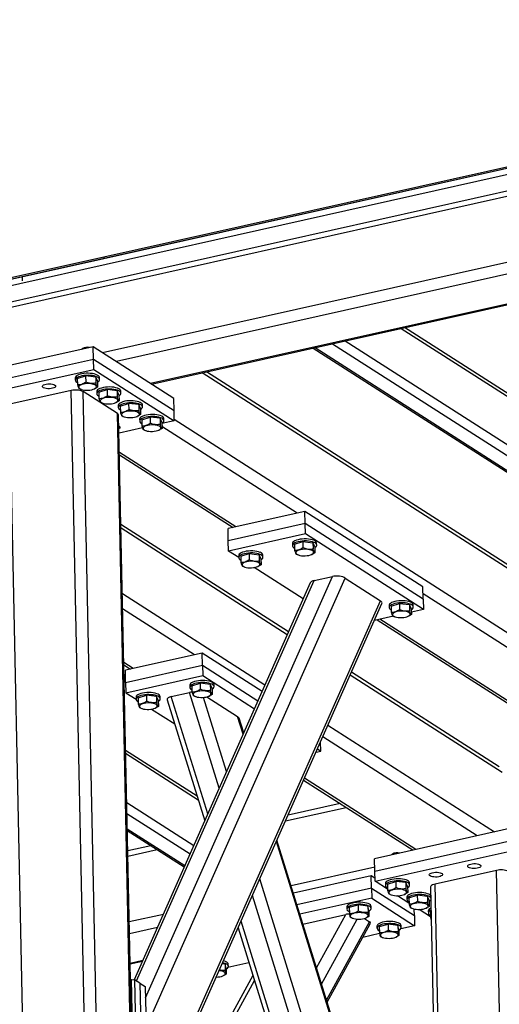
# Model space of a CAD drawing. Header units: millimetres. Extents: x 5 to 415, y 5 to 292.
# Tile 15 of 49: x 201 to 218, y 68 to 104. Entities that reach past the tile are written whole.
import ezdxf

# ---------------------------------------------------------------- set-up
doc = ezdxf.new("R2010")
doc.units = ezdxf.units.MM
doc.layers.add('TRAIT-FORT', color=4, linetype='Continuous', lineweight=25)

msp = doc.modelspace()

# ---------------------------------------------------------------- linework, layer by layer
at = {"layer": 'TRAIT-FORT', "color": 4, "linetype": 'Continuous', "lineweight": 25}
for p, q in [((200.817, 94.299), (242.36, 103.585)), ((203.783, 95.018), (242.359, 103.641)), ((203.784, 94.962), (242.36, 103.585)), ((165.213, 86.116), (242.365, 103.362)), ((241.909, 102.455), (166.851, 85.678)), ((241.831, 102.631), (167.102, 85.927)), ((237.273, 99.028), (203.741, 91.532)), ((165.207, 86.395), (203.783, 95.018)), ((165.208, 86.339), (203.784, 94.962)), ((203.783, 95.018), (203.784, 94.962)), ((203.783, 95.017), (203.783, 95.018)), ((203.783, 95.018), (203.784, 94.962)), ((219.555, 94.634), (204.243, 91.211)), ((165.208, 86.339), (200.817, 94.299)), ((200.817, 94.299), (200.82, 94.15)), ((200.817, 94.299), (200.82, 94.15)), ((200.817, 94.298), (200.817, 94.299)), ((200.82, 94.15), (200.82, 94.15)), ((220.022, 93.659), (205.491, 90.411)), ((205.525, 90.39), (220.056, 93.638)), ((214.603, 92.419), (229.958, 82.588)), ((229.795, 82.796), (214.724, 92.446)), ((203.404, 91.748), (198.167, 90.577)), ((203.01, 91.688), (202.984, 91.666)), ((203.413, 91.302), (203.404, 91.748)), ((206.33, 89.874), (203.404, 91.748)), ((211.397, 91.702), (233.227, 77.725)), ((211.472, 91.719), (233.361, 77.704)), ((212.1, 91.86), (233.332, 78.265)), ((212.564, 91.963), (232.706, 79.067)), ((198.176, 90.131), (203.413, 91.302)), ((203.421, 90.93), (203.413, 91.302)), ((203.413, 91.302), (206.34, 89.428)), ((198.184, 89.759), (203.421, 90.93)), ((203.421, 90.93), (206.347, 89.056)), ((202.75, 90.616), (202.751, 90.542)), ((202.824, 90.595), (203.127, 90.692)), ((202.824, 90.595), (202.828, 90.372)), ((203.127, 90.692), (203.132, 90.469)), ((203.494, 90.648), (203.127, 90.692)), ((203.494, 90.648), (203.499, 90.425)), ((203.559, 90.507), (203.494, 90.648)), ((203.631, 90.56), (203.63, 90.635)), ((227.002, 78.225), (207.362, 90.8)), ((226.896, 78.432), (207.522, 90.836)), ((202.925, 90.219), (202.893, 90.231)), ((202.923, 90.219), (202.963, 90.204)), ((203.434, 90.214), (203.449, 90.221)), ((203.559, 90.507), (203.564, 90.284)), ((202.603, 90.157), (200.368, 89.658)), ((203.212, 60.777), (202.603, 90.157)), ((203.648, 60.74), (203.038, 90.12)), ((204.287, 89.32), (203.038, 90.12)), ((203.53, 90.117), (203.532, 90.042)), ((203.604, 90.095), (203.907, 90.193)), ((203.604, 90.095), (203.609, 89.872)), ((203.907, 90.193), (203.912, 89.97)), ((204.275, 90.149), (203.907, 90.193)), ((204.275, 90.149), (204.279, 89.926)), ((204.339, 90.007), (204.275, 90.149)), ((204.339, 90.007), (204.344, 89.784)), ((204.412, 90.06), (204.41, 90.135)), ((206.34, 89.428), (206.33, 89.874)), ((200.978, 60.278), (200.368, 89.658)), ((203.705, 89.719), (203.673, 89.731)), ((203.703, 89.72), (203.744, 89.705)), ((204.214, 89.715), (204.229, 89.721)), ((204.311, 89.617), (204.312, 89.543)), ((204.385, 89.596), (204.688, 89.693)), ((204.385, 89.596), (204.389, 89.373)), ((204.688, 89.693), (204.692, 89.47)), ((205.055, 89.649), (204.688, 89.693)), ((205.055, 89.649), (205.06, 89.426)), ((205.12, 89.508), (205.055, 89.649)), ((205.12, 89.508), (205.124, 89.285)), ((205.192, 89.561), (205.191, 89.635)), ((204.896, 59.94), (204.287, 89.32)), ((204.937, 59.885), (204.327, 89.264)), ((204.486, 89.219), (204.454, 89.232)), ((204.484, 89.22), (204.524, 89.205)), ((204.995, 89.215), (205.01, 89.221)), ((205.165, 89.096), (205.468, 89.193)), ((205.468, 89.193), (205.473, 88.97)), ((205.836, 89.149), (205.468, 89.193)), ((205.836, 89.149), (205.84, 88.926)), ((205.9, 89.008), (205.836, 89.149)), ((205.973, 89.061), (205.971, 89.135)), ((206.347, 89.056), (206.34, 89.428)), ((205.193, 88.798), (204.341, 88.608)), ((205.091, 89.117), (205.093, 89.043)), ((205.165, 89.096), (205.17, 88.873)), ((205.9, 89.008), (205.905, 88.785)), ((206.347, 89.056), (205.901, 88.956)), ((210.819, 85.704), (205.903, 88.851)), ((227.052, 75.845), (206.346, 89.102)), ((205.266, 88.72), (205.234, 88.732)), ((205.264, 88.72), (205.304, 88.705)), ((205.775, 88.715), (205.79, 88.722)), ((208.585, 85.204), (204.355, 87.912)), ((204.357, 87.825), (208.485, 85.182)), ((211.098, 85.766), (208.305, 85.142)), ((211.108, 85.32), (211.098, 85.766)), ((215.391, 83.018), (211.098, 85.766)), ((210.503, 81.389), (204.41, 85.29)), ((211.108, 85.32), (208.315, 84.696)), ((211.115, 84.948), (211.108, 85.32)), ((215.4, 82.572), (211.108, 85.32)), ((210.455, 81.281), (204.413, 85.15)), ((208.315, 84.696), (208.305, 85.142)), ((211.115, 84.948), (208.322, 84.324)), ((215.408, 82.2), (211.115, 84.948)), ((208.322, 84.324), (208.315, 84.696)), ((210.647, 84.595), (210.648, 84.521)), ((210.721, 84.574), (211.024, 84.671)), ((210.721, 84.574), (210.725, 84.351)), ((211.024, 84.671), (211.028, 84.448)), ((211.024, 84.671), (211.391, 84.627)), ((211.391, 84.627), (211.396, 84.404)), ((211.456, 84.486), (211.391, 84.627)), ((211.456, 84.486), (211.46, 84.263)), ((211.528, 84.539), (211.526, 84.614)), ((208.693, 84.086), (208.322, 84.324)), ((208.692, 84.158), (208.693, 84.084)), ((208.766, 84.137), (209.069, 84.234)), ((208.766, 84.137), (208.77, 83.914)), ((209.069, 84.234), (209.073, 84.011)), ((209.069, 84.234), (209.436, 84.19)), ((209.436, 84.19), (209.441, 83.967)), ((209.501, 84.049), (209.436, 84.19)), ((209.573, 84.102), (209.571, 84.177)), ((210.79, 84.21), (210.821, 84.2)), ((210.82, 84.198), (210.86, 84.183)), ((211.33, 84.193), (211.346, 84.2)), ((208.835, 83.773), (208.866, 83.763)), ((208.865, 83.761), (208.905, 83.746)), ((209.375, 83.756), (209.391, 83.763)), ((209.501, 84.049), (209.505, 83.826)), ((211.035, 82.587), (209.258, 83.725)), ((211.293, 83.168), (204.895, 68.742)), ((204.98, 68.694), (211.436, 83.25)), ((205.305, 68.079), (212.099, 83.398)), ((205.327, 67.013), (212.568, 83.339)), ((211.436, 83.25), (212.099, 83.398)), ((212.568, 83.339), (213.847, 82.52)), ((209.644, 79.452), (204.462, 82.77)), ((215.4, 82.572), (215.391, 83.018)), ((226.779, 75.485), (215.396, 82.773)), ((205.401, 63.474), (213.847, 82.52)), ((205.405, 63.262), (213.9, 82.418)), ((214.159, 82.347), (214.16, 82.272)), ((214.232, 82.326), (214.536, 82.423)), ((214.536, 82.423), (214.54, 82.2)), ((214.536, 82.423), (214.903, 82.379)), ((214.903, 82.379), (214.908, 82.156)), ((214.968, 82.237), (214.903, 82.379)), ((215.04, 82.291), (215.038, 82.365)), ((215.4, 82.572), (215.408, 82.2)), ((207.086, 80.555), (204.473, 82.228)), ((214.232, 82.326), (214.237, 82.103)), ((214.968, 82.237), (214.972, 82.014)), ((215.408, 82.2), (214.97, 82.102)), ((214.318, 81.956), (213.627, 81.802)), ((213.729, 81.824), (224.366, 75.014)), ((224.544, 74.986), (213.829, 81.847)), ((214.302, 81.961), (214.333, 81.952)), ((214.332, 81.95), (214.372, 81.935)), ((214.842, 81.945), (214.858, 81.951)), ((207.365, 80.617), (204.573, 79.993)), ((207.375, 80.171), (207.365, 80.617)), ((209.543, 79.223), (207.365, 80.617)), ((204.852, 80.055), (204.514, 80.272)), ((204.516, 80.184), (204.752, 80.033)), ((204.582, 79.547), (204.573, 79.993)), ((204.582, 79.547), (207.375, 80.171)), ((207.375, 80.171), (207.382, 79.799)), ((207.375, 80.171), (209.391, 78.88)), ((218.168, 76.482), (212.794, 79.922)), ((204.582, 79.547), (204.589, 79.175)), ((204.589, 79.175), (207.382, 79.799)), ((206.988, 79.425), (207.291, 79.522)), ((207.291, 79.522), (207.295, 79.3)), ((207.658, 79.478), (207.291, 79.522)), ((207.382, 79.799), (209.264, 78.594)), ((207.658, 79.478), (207.663, 79.255)), ((207.723, 79.337), (207.658, 79.478)), ((207.795, 79.39), (207.794, 79.465)), ((218.275, 76.274), (212.746, 79.814)), ((204.589, 79.175), (204.96, 78.937)), ((206.24, 79.038), (206.903, 79.186)), ((207.983, 75.706), (206.903, 79.186)), ((206.914, 79.446), (206.915, 79.372)), ((206.988, 79.425), (206.992, 79.202)), ((207.723, 79.337), (207.727, 79.114)), ((204.959, 79.009), (204.96, 78.935)), ((205.033, 78.988), (205.336, 79.085)), ((205.033, 78.988), (205.037, 78.765)), ((205.336, 79.085), (205.34, 78.863)), ((205.703, 79.041), (205.336, 79.085)), ((205.703, 79.041), (205.708, 78.818)), ((205.768, 78.9), (205.703, 79.041)), ((205.768, 78.9), (205.772, 78.677)), ((205.84, 78.953), (205.839, 79.028)), ((206.094, 78.916), (207.458, 74.522)), ((207.566, 74.765), (206.24, 79.038)), ((207.089, 79.049), (207.057, 79.061)), ((207.087, 79.049), (207.127, 79.035)), ((208.248, 76.304), (207.41, 79.004)), ((207.534, 79.024), (208.651, 78.308)), ((207.598, 79.044), (207.613, 79.051)), ((205.134, 78.612), (205.102, 78.624)), ((205.132, 78.612), (205.172, 78.598)), ((205.525, 78.576), (206.367, 78.037)), ((205.643, 78.607), (205.658, 78.614)), ((208.851, 77.664), (208.651, 78.308)), ((208.873, 77.712), (208.707, 78.246)), ((217.987, 74.11), (211.935, 77.985)), ((211.675, 77.051), (211.668, 77.384)), ((217.368, 73.972), (211.75, 77.569)), ((207.182, 75.412), (204.58, 77.078)), ((204.582, 76.973), (207.222, 75.282)), ((211.503, 77.013), (211.675, 77.051)), ((211.554, 77.128), (211.675, 77.051)), ((211.053, 75.998), (215.034, 73.45)), ((215.134, 73.472), (211.083, 76.066)), ((204.619, 75.187), (207.06, 73.625)), ((210.395, 74.513), (212.602, 75.007)), ((212.379, 75.15), (210.49, 74.727)), ((204.628, 74.781), (206.922, 73.312)), ((204.639, 74.231), (206.734, 72.89)), ((204.641, 74.165), (206.712, 72.839)), ((218.869, 74.307), (213.633, 73.137)), ((217.619, 49.421), (210.062, 73.763)), ((217.584, 49.652), (210.084, 73.812)), ((213.642, 72.69), (218.879, 73.861)), ((205.503, 73.613), (204.656, 73.423)), ((204.66, 73.231), (205.727, 73.47)), ((213.65, 72.318), (218.886, 73.489)), ((213.642, 72.69), (213.633, 73.137)), ((214.286, 73.311), (214.261, 73.289)), ((210.594, 72.166), (213.639, 72.847)), ((213.65, 72.318), (213.642, 72.69)), ((218.068, 72.716), (215.834, 72.217)), ((218.487, 52.506), (218.068, 72.716)), ((217.693, 45.882), (209.459, 72.404)), ((213.513, 72.52), (210.681, 71.887)), ((213.522, 72.074), (213.513, 72.52)), ((213.647, 72.434), (213.513, 72.52)), ((214.104, 72.028), (213.65, 72.318)), ((214.1, 72.218), (214.403, 72.315)), ((214.403, 72.315), (214.408, 72.092)), ((214.771, 72.271), (214.403, 72.315)), ((213.522, 72.074), (210.811, 71.468)), ((213.522, 72.074), (213.53, 71.702)), ((213.522, 72.074), (215.083, 71.074)), ((214.026, 72.239), (214.028, 72.165)), ((214.1, 72.218), (214.105, 71.995)), ((214.771, 72.271), (214.775, 72.048)), ((214.835, 72.13), (214.771, 72.271)), ((214.835, 72.13), (214.84, 71.907)), ((214.907, 72.183), (214.906, 72.257)), ((215.67, 72.11), (216.032, 54.65)), ((216.21, 54.077), (215.834, 72.217)), ((217.424, 45.295), (209.194, 71.806)), ((213.53, 71.702), (210.92, 71.118)), ((213.53, 71.702), (215.09, 70.702)), ((214.201, 71.841), (214.169, 71.854)), ((214.199, 71.842), (214.239, 71.827)), ((214.884, 71.528), (214.468, 71.795)), ((214.71, 71.837), (214.725, 71.843)), ((214.807, 71.739), (214.808, 71.665)), ((214.88, 71.718), (215.184, 71.815)), ((214.88, 71.718), (214.885, 71.495)), ((215.184, 71.815), (215.188, 71.592)), ((215.551, 71.771), (215.184, 71.815)), ((215.551, 71.771), (215.556, 71.548)), ((215.616, 71.63), (215.551, 71.771)), ((215.616, 71.63), (215.62, 71.407)), ((212.626, 71.387), (212.627, 71.312)), ((212.712, 71.376), (213.034, 71.465)), ((212.712, 71.376), (212.716, 71.153)), ((213.034, 71.465), (213.039, 71.242)), ((213.389, 71.41), (213.034, 71.465)), ((213.389, 71.41), (213.394, 71.187)), ((213.422, 71.266), (213.389, 71.41)), ((213.422, 71.266), (213.427, 71.043)), ((213.507, 71.331), (213.505, 71.405)), ((214.981, 71.342), (214.95, 71.354)), ((214.98, 71.342), (215.02, 71.328)), ((215.083, 71.074), (215.078, 71.311)), ((215.665, 71.028), (215.248, 71.295)), ((215.49, 71.337), (215.506, 71.344)), ((215.587, 71.24), (215.588, 71.165)), ((204.709, 70.851), (205.953, 71.129)), ((211.03, 70.764), (212.582, 71.111)), ((211.523, 69.175), (212.582, 71.111)), ((211.707, 68.582), (212.999, 70.944)), ((212.708, 71.222), (212.715, 71.218)), ((212.808, 70.986), (212.839, 70.975)), ((213.262, 70.968), (213.448, 70.849)), ((213.309, 70.985), (213.328, 70.992)), ((215.083, 71.074), (215.09, 70.702)), ((215.661, 71.218), (215.688, 71.227)), ((215.661, 71.218), (215.665, 70.995)), ((215.665, 70.995), (215.693, 70.997)), ((204.718, 70.419), (205.74, 70.648)), ((208.671, 70.616), (208.666, 70.614)), ((208.669, 70.622), (216.506, 45.378)), ((216.761, 45.147), (208.777, 70.865)), ((211.888, 67.998), (213.448, 70.849)), ((211.913, 67.92), (213.476, 70.778)), ((213.718, 70.687), (213.72, 70.613)), ((213.8, 70.522), (213.808, 70.518)), ((213.804, 70.677), (214.127, 70.765)), ((213.804, 70.677), (213.809, 70.454)), ((214.127, 70.765), (214.131, 70.542)), ((214.482, 70.71), (214.127, 70.765)), ((214.482, 70.71), (214.486, 70.487)), ((214.515, 70.567), (214.482, 70.71)), ((214.515, 70.567), (214.52, 70.344)), ((215.09, 70.702), (214.586, 70.59)), ((214.6, 70.631), (214.598, 70.705)), ((213.815, 70.417), (213.204, 70.281)), ((213.901, 70.287), (213.931, 70.275)), ((214.402, 70.285), (214.421, 70.293)), ((204.741, 69.346), (205.209, 69.45)), ((204.741, 69.317), (205.195, 69.418)), ((208.198, 69.305), (208.092, 69.322)), ((208.198, 69.305), (208.203, 69.082)), ((208.231, 69.162), (208.198, 69.305)), ((208.231, 69.162), (208.236, 68.939)), ((209.063, 69.355), (208.302, 69.185)), ((208.316, 69.226), (208.314, 69.301)), ((204.753, 68.74), (204.797, 68.75)), ((204.967, 60.569), (204.797, 68.75)), ((204.797, 68.75), (204.906, 68.741)), ((204.906, 68.741), (205.076, 60.559)), ((205.101, 68.616), (204.906, 68.741)), ((209.206, 68.894), (205.431, 61.994)), ((208.118, 68.88), (208.137, 68.888)), ((205.101, 68.616), (205.271, 60.434)), ((205.101, 68.616), (205.296, 68.491)), ((205.296, 68.491), (205.466, 60.309)), ((205.437, 61.723), (209.261, 68.714))]:
    msp.add_line(p, q, dxfattribs=at)
at = {"layer": 'TRAIT-FORT', "color": 4, "linetype": 'Continuous', "lineweight": 25, "flags": 128}
for points in [[(203.238, 91.711), (203.213, 91.713), (203.158, 91.714), (203.105, 91.709), (203.056, 91.699), (203.016, 91.685), (202.987, 91.668), (202.973, 91.652)], [(203.63, 90.635), (203.629, 90.644), (203.616, 90.673), (203.59, 90.699), (203.551, 90.724), (203.501, 90.745), (203.44, 90.763), (203.372, 90.776), (203.297, 90.784), (203.22, 90.787), (203.141, 90.785), (203.063, 90.778), (202.99, 90.766), (202.923, 90.749), (202.865, 90.729), (202.817, 90.705), (202.782, 90.678), (202.759, 90.65), (202.75, 90.621), (202.75, 90.616)], [(203.56, 90.469), (203.583, 90.485), (203.613, 90.512), (203.628, 90.541), (203.63, 90.57), (203.618, 90.598), (203.592, 90.625), (203.553, 90.65), (203.503, 90.671), (203.442, 90.688), (203.373, 90.702), (203.299, 90.71), (203.221, 90.713), (203.142, 90.711), (203.065, 90.704), (202.992, 90.692), (202.925, 90.675), (202.867, 90.654), (202.819, 90.63), (202.783, 90.604), (202.76, 90.576), (202.752, 90.547), (202.757, 90.518), (202.776, 90.49), (202.809, 90.464), (202.827, 90.454)], [(202.003, 90.36), (202.025, 90.34), (202.033, 90.318), (202.026, 90.296), (202.004, 90.275), (201.969, 90.256), (201.923, 90.241), (201.869, 90.231), (201.81, 90.225), (201.75, 90.226), (201.693, 90.231), (201.642, 90.242), (201.6, 90.257), (201.571, 90.276), (201.556, 90.297), (201.555, 90.319), (201.57, 90.341), (201.598, 90.361), (201.639, 90.378), (201.69, 90.391), (201.747, 90.399), (201.807, 90.402), (201.866, 90.399), (201.921, 90.39), (201.967, 90.377), (202.003, 90.36)], [(203.083, 90.177), (203.149, 90.172), (203.216, 90.172), (203.283, 90.178), (203.346, 90.188), (203.402, 90.203), (203.449, 90.221), (203.486, 90.243), (203.509, 90.266), (203.519, 90.291), (203.515, 90.316), (203.497, 90.34), (203.466, 90.361), (203.423, 90.379), (203.37, 90.394), (203.31, 90.404), (203.245, 90.409), (203.177, 90.409), (203.111, 90.404), (203.048, 90.393), (202.992, 90.379), (202.944, 90.36), (202.908, 90.339), (202.884, 90.315), (202.874, 90.29), (202.878, 90.265), (202.896, 90.242), (202.927, 90.22), (202.97, 90.202), (203.023, 90.187), (203.083, 90.177)], [(204.41, 90.135), (204.409, 90.144), (204.397, 90.173), (204.371, 90.2), (204.332, 90.224), (204.281, 90.246), (204.221, 90.263), (204.152, 90.276), (204.078, 90.285), (204, 90.288), (203.921, 90.286), (203.844, 90.278), (203.771, 90.266), (203.704, 90.25), (203.646, 90.229), (203.598, 90.205), (203.562, 90.179), (203.539, 90.151), (203.53, 90.122), (203.53, 90.117)], [(204.34, 89.969), (204.364, 89.985), (204.393, 90.012), (204.409, 90.041), (204.411, 90.07), (204.398, 90.098), (204.372, 90.125), (204.333, 90.15), (204.283, 90.171), (204.222, 90.189), (204.154, 90.202), (204.079, 90.21), (204.002, 90.213), (203.923, 90.211), (203.845, 90.204), (203.772, 90.192), (203.705, 90.175), (203.647, 90.155), (203.599, 90.131), (203.564, 90.104), (203.541, 90.076), (203.532, 90.047), (203.537, 90.018), (203.556, 89.99), (203.589, 89.965), (203.607, 89.954)], [(203.864, 89.678), (203.929, 89.673), (203.997, 89.673), (204.063, 89.678), (204.126, 89.688), (204.182, 89.703), (204.23, 89.722), (204.266, 89.743), (204.29, 89.767), (204.3, 89.792), (204.296, 89.816), (204.278, 89.84), (204.247, 89.861), (204.204, 89.88), (204.151, 89.894), (204.091, 89.904), (204.025, 89.909), (203.958, 89.909), (203.891, 89.904), (203.828, 89.894), (203.772, 89.879), (203.725, 89.861), (203.688, 89.839), (203.665, 89.815), (203.655, 89.79), (203.659, 89.766), (203.677, 89.742), (203.708, 89.721), (203.751, 89.702), (203.803, 89.688), (203.864, 89.678)], [(205.191, 89.635), (205.19, 89.645), (205.177, 89.673), (205.151, 89.7), (205.112, 89.725), (205.062, 89.746), (205.001, 89.764), (204.933, 89.777), (204.858, 89.785), (204.78, 89.788), (204.702, 89.786), (204.624, 89.779), (204.551, 89.767), (204.484, 89.75), (204.426, 89.729), (204.378, 89.706), (204.342, 89.679), (204.32, 89.651), (204.311, 89.622), (204.311, 89.617)], [(205.121, 89.47), (205.144, 89.485), (205.173, 89.513), (205.189, 89.541), (205.191, 89.57), (205.179, 89.599), (205.153, 89.626), (205.114, 89.65), (205.063, 89.672), (205.003, 89.689), (204.934, 89.702), (204.86, 89.71), (204.782, 89.714), (204.703, 89.712), (204.626, 89.704), (204.553, 89.692), (204.486, 89.676), (204.428, 89.655), (204.38, 89.631), (204.344, 89.605), (204.321, 89.576), (204.312, 89.547), (204.318, 89.519), (204.337, 89.491), (204.369, 89.465), (204.388, 89.455)], [(204.644, 89.178), (204.71, 89.173), (204.777, 89.173), (204.844, 89.178), (204.906, 89.189), (204.963, 89.203), (205.01, 89.222), (205.046, 89.243), (205.07, 89.267), (205.08, 89.292), (205.076, 89.317), (205.058, 89.34), (205.027, 89.362), (204.984, 89.38), (204.931, 89.395), (204.871, 89.405), (204.806, 89.41), (204.738, 89.41), (204.672, 89.404), (204.609, 89.394), (204.552, 89.379), (204.505, 89.361), (204.469, 89.339), (204.445, 89.316), (204.435, 89.291), (204.439, 89.266), (204.457, 89.242), (204.488, 89.221), (204.531, 89.203), (204.584, 89.188), (204.644, 89.178)], [(205.971, 89.135), (205.97, 89.145), (205.958, 89.173), (205.932, 89.2), (205.893, 89.225), (205.842, 89.246), (205.782, 89.264), (205.713, 89.277), (205.639, 89.285), (205.561, 89.288), (205.482, 89.286), (205.405, 89.279), (205.331, 89.267), (205.265, 89.25), (205.206, 89.23), (205.159, 89.206), (205.123, 89.179), (205.1, 89.151), (205.091, 89.122), (205.091, 89.117)], [(205.901, 88.97), (205.924, 88.985), (205.954, 89.013), (205.97, 89.042), (205.972, 89.071), (205.959, 89.099), (205.933, 89.126), (205.894, 89.151), (205.844, 89.172), (205.783, 89.189), (205.715, 89.203), (205.64, 89.211), (205.562, 89.214), (205.484, 89.212), (205.406, 89.205), (205.333, 89.193), (205.266, 89.176), (205.208, 89.155), (205.16, 89.131), (205.124, 89.105), (205.102, 89.077), (205.093, 89.048), (205.098, 89.019), (205.117, 88.991), (205.15, 88.965), (205.168, 88.955)], [(204.335, 88.866), (204.344, 88.861), (204.367, 88.841), (204.375, 88.819), (204.367, 88.797), (204.346, 88.776), (204.337, 88.771)], [(205.425, 88.678), (205.49, 88.673), (205.557, 88.673), (205.624, 88.679), (205.687, 88.689), (205.743, 88.704), (205.791, 88.722), (205.827, 88.744), (205.851, 88.767), (205.861, 88.792), (205.857, 88.817), (205.839, 88.84), (205.807, 88.862), (205.765, 88.88), (205.712, 88.895), (205.651, 88.905), (205.586, 88.91), (205.519, 88.91), (205.452, 88.905), (205.389, 88.894), (205.333, 88.88), (205.285, 88.861), (205.249, 88.84), (205.225, 88.816), (205.215, 88.791), (205.219, 88.766), (205.237, 88.743), (205.269, 88.721), (205.311, 88.703), (205.364, 88.688), (205.425, 88.678)], [(211.424, 84.714), (211.369, 84.734), (211.304, 84.749), (211.232, 84.76), (211.156, 84.765), (211.077, 84.766), (210.998, 84.761), (210.923, 84.752), (210.853, 84.737), (210.79, 84.719), (210.737, 84.696), (210.695, 84.671), (210.665, 84.643), (210.649, 84.615), (210.647, 84.595)], [(211.426, 84.64), (211.37, 84.659), (211.305, 84.675), (211.234, 84.685), (211.157, 84.691), (211.078, 84.692), (211, 84.687), (210.924, 84.677), (210.854, 84.663), (210.791, 84.644), (210.738, 84.622), (210.696, 84.597), (210.667, 84.569), (210.651, 84.54), (210.649, 84.511), (210.661, 84.483), (210.687, 84.456), (210.723, 84.433)], [(211.456, 84.448), (211.46, 84.451), (211.496, 84.477), (211.519, 84.505), (211.528, 84.534), (211.523, 84.563), (211.503, 84.591), (211.471, 84.617), (211.426, 84.64)], [(209.469, 84.277), (209.414, 84.297), (209.349, 84.312), (209.277, 84.323), (209.201, 84.328), (209.122, 84.329), (209.043, 84.324), (208.968, 84.315), (208.898, 84.3), (208.835, 84.282), (208.782, 84.259), (208.74, 84.234), (208.71, 84.206), (208.694, 84.178), (208.692, 84.158)], [(209.471, 84.203), (209.415, 84.222), (209.35, 84.238), (209.279, 84.248), (209.202, 84.254), (209.123, 84.255), (209.045, 84.25), (208.969, 84.24), (208.899, 84.226), (208.836, 84.207), (208.783, 84.185), (208.741, 84.16), (208.712, 84.132), (208.696, 84.103), (208.694, 84.074), (208.706, 84.046), (208.732, 84.019), (208.768, 83.996)], [(209.501, 84.011), (209.505, 84.014), (209.541, 84.04), (209.564, 84.068), (209.573, 84.097), (209.568, 84.126), (209.548, 84.154), (209.516, 84.18), (209.471, 84.203)], [(211.207, 84.383), (211.141, 84.388), (211.074, 84.388), (211.007, 84.383), (210.945, 84.372), (210.888, 84.358), (210.841, 84.339), (210.805, 84.318), (210.781, 84.294), (210.771, 84.269), (210.775, 84.244), (210.793, 84.221), (210.824, 84.199), (210.867, 84.181), (210.92, 84.166), (210.98, 84.156), (211.045, 84.151), (211.113, 84.151), (211.18, 84.157), (211.242, 84.167), (211.299, 84.182), (211.346, 84.2), (211.382, 84.222), (211.406, 84.245), (211.416, 84.27), (211.412, 84.295), (211.394, 84.319), (211.363, 84.34), (211.32, 84.358), (211.267, 84.373), (211.207, 84.383)], [(209.252, 83.946), (209.186, 83.951), (209.119, 83.951), (209.052, 83.946), (208.99, 83.935), (208.933, 83.921), (208.886, 83.902), (208.85, 83.881), (208.826, 83.857), (208.816, 83.832), (208.82, 83.807), (208.838, 83.784), (208.869, 83.762), (208.912, 83.744), (208.965, 83.729), (209.025, 83.719), (209.09, 83.714), (209.158, 83.714), (209.225, 83.72), (209.287, 83.73), (209.344, 83.745), (209.391, 83.763), (209.427, 83.785), (209.451, 83.808), (209.461, 83.833), (209.457, 83.858), (209.439, 83.882), (209.408, 83.903), (209.365, 83.921), (209.312, 83.936), (209.252, 83.946)], [(214.936, 82.466), (214.88, 82.485), (214.816, 82.5), (214.744, 82.511), (214.667, 82.517), (214.589, 82.517), (214.51, 82.513), (214.435, 82.503), (214.365, 82.489), (214.302, 82.47), (214.249, 82.448), (214.207, 82.422), (214.177, 82.395), (214.161, 82.366), (214.159, 82.347)], [(214.938, 82.391), (214.882, 82.411), (214.817, 82.426), (214.745, 82.437), (214.669, 82.443), (214.59, 82.443), (214.512, 82.438), (214.436, 82.429), (214.366, 82.414), (214.303, 82.396), (214.25, 82.373), (214.208, 82.348), (214.179, 82.321), (214.163, 82.292), (214.161, 82.263), (214.173, 82.234), (214.199, 82.207), (214.235, 82.184)], [(214.968, 82.2), (214.972, 82.202), (215.008, 82.229), (215.031, 82.257), (215.04, 82.286), (215.035, 82.315), (215.015, 82.342), (214.983, 82.368), (214.938, 82.391)], [(214.719, 82.134), (214.653, 82.14), (214.586, 82.139), (214.519, 82.134), (214.457, 82.124), (214.4, 82.109), (214.353, 82.091), (214.316, 82.069), (214.293, 82.045), (214.283, 82.021), (214.287, 81.996), (214.305, 81.972), (214.336, 81.951), (214.379, 81.932), (214.432, 81.918), (214.492, 81.908), (214.557, 81.903), (214.625, 81.903), (214.691, 81.908), (214.754, 81.918), (214.811, 81.933), (214.858, 81.952), (214.894, 81.973), (214.918, 81.997), (214.928, 82.022), (214.924, 82.046), (214.906, 82.07), (214.875, 82.091), (214.832, 82.11), (214.779, 82.124), (214.719, 82.134)], [(207.794, 79.465), (207.793, 79.474), (207.78, 79.503), (207.754, 79.53), (207.715, 79.554), (207.665, 79.576), (207.604, 79.593), (207.536, 79.606), (207.461, 79.614), (207.383, 79.618), (207.305, 79.616), (207.227, 79.608), (207.154, 79.596), (207.087, 79.58), (207.029, 79.559), (206.981, 79.535), (206.945, 79.509), (206.923, 79.48), (206.914, 79.451), (206.914, 79.446)], [(207.723, 79.299), (207.747, 79.315), (207.776, 79.342), (207.792, 79.371), (207.794, 79.4), (207.782, 79.428), (207.756, 79.455), (207.717, 79.48), (207.666, 79.501), (207.606, 79.519), (207.537, 79.532), (207.463, 79.54), (207.385, 79.543), (207.306, 79.541), (207.229, 79.534), (207.156, 79.522), (207.089, 79.505), (207.031, 79.485), (206.983, 79.461), (206.947, 79.434), (206.924, 79.406), (206.915, 79.377), (206.921, 79.348), (206.94, 79.32), (206.972, 79.295), (206.991, 79.284)], [(205.839, 79.028), (205.838, 79.037), (205.825, 79.066), (205.799, 79.093), (205.76, 79.117), (205.71, 79.139), (205.649, 79.156), (205.581, 79.169), (205.506, 79.177), (205.428, 79.181), (205.35, 79.179), (205.272, 79.171), (205.199, 79.159), (205.132, 79.143), (205.074, 79.122), (205.026, 79.098), (204.99, 79.072), (204.968, 79.043), (204.959, 79.014), (204.959, 79.009)], [(205.769, 78.862), (205.792, 78.878), (205.821, 78.905), (205.837, 78.934), (205.839, 78.963), (205.827, 78.991), (205.801, 79.018), (205.762, 79.043), (205.711, 79.064), (205.651, 79.082), (205.582, 79.095), (205.508, 79.103), (205.43, 79.106), (205.351, 79.104), (205.274, 79.097), (205.201, 79.085), (205.134, 79.068), (205.076, 79.048), (205.028, 79.024), (204.992, 78.997), (204.969, 78.969), (204.96, 78.94), (204.966, 78.911), (204.985, 78.883), (205.017, 78.858), (205.036, 78.847)], [(207.247, 79.008), (207.313, 79.003), (207.38, 79.003), (207.447, 79.008), (207.509, 79.018), (207.566, 79.033), (207.613, 79.051), (207.649, 79.073), (207.673, 79.097), (207.683, 79.121), (207.679, 79.146), (207.661, 79.17), (207.63, 79.191), (207.587, 79.21), (207.534, 79.224), (207.474, 79.234), (207.409, 79.239), (207.341, 79.239), (207.275, 79.234), (207.212, 79.224), (207.155, 79.209), (207.108, 79.19), (207.072, 79.169), (207.048, 79.145), (207.038, 79.12), (207.042, 79.096), (207.06, 79.072), (207.091, 79.051), (207.134, 79.032), (207.187, 79.018), (207.247, 79.008)], [(205.292, 78.571), (205.358, 78.566), (205.425, 78.566), (205.492, 78.571), (205.554, 78.581), (205.611, 78.596), (205.658, 78.614), (205.694, 78.636), (205.718, 78.66), (205.728, 78.684), (205.724, 78.709), (205.706, 78.733), (205.675, 78.754), (205.632, 78.773), (205.579, 78.787), (205.519, 78.797), (205.454, 78.802), (205.386, 78.802), (205.32, 78.797), (205.257, 78.787), (205.2, 78.772), (205.153, 78.753), (205.117, 78.732), (205.093, 78.708), (205.083, 78.683), (205.087, 78.659), (205.105, 78.635), (205.136, 78.614), (205.179, 78.595), (205.232, 78.581), (205.292, 78.571)], [(214.514, 73.334), (214.489, 73.336), (214.435, 73.337), (214.381, 73.332), (214.332, 73.322), (214.292, 73.308), (214.263, 73.291), (214.249, 73.274)], [(217.049, 72.826), (217.027, 72.846), (217.019, 72.867), (217.026, 72.89), (217.048, 72.911), (217.083, 72.929), (217.129, 72.944), (217.183, 72.955), (217.242, 72.96), (217.302, 72.96), (217.359, 72.954), (217.411, 72.944), (217.452, 72.928), (217.481, 72.909), (217.497, 72.888), (217.497, 72.866), (217.483, 72.844), (217.454, 72.825), (217.413, 72.808), (217.363, 72.795), (217.305, 72.787), (217.245, 72.784), (217.186, 72.787), (217.132, 72.795), (217.085, 72.808), (217.049, 72.826)], [(214.906, 72.257), (214.905, 72.267), (214.893, 72.295), (214.867, 72.322), (214.828, 72.347), (214.777, 72.368), (214.717, 72.386), (214.648, 72.399), (214.574, 72.407), (214.496, 72.41), (214.417, 72.408), (214.34, 72.401), (214.266, 72.389), (214.2, 72.372), (214.141, 72.352), (214.094, 72.328), (214.058, 72.301), (214.035, 72.273), (214.026, 72.244), (214.026, 72.239)], [(214.836, 72.092), (214.859, 72.107), (214.889, 72.135), (214.905, 72.163), (214.906, 72.192), (214.894, 72.221), (214.868, 72.248), (214.829, 72.272), (214.779, 72.294), (214.718, 72.311), (214.65, 72.324), (214.575, 72.333), (214.497, 72.336), (214.418, 72.334), (214.341, 72.326), (214.268, 72.314), (214.201, 72.298), (214.143, 72.277), (214.095, 72.253), (214.059, 72.227), (214.037, 72.199), (214.028, 72.17), (214.033, 72.141), (214.052, 72.113), (214.085, 72.087), (214.103, 72.077)], [(215.653, 72.513), (215.63, 72.534), (215.622, 72.555), (215.63, 72.577), (215.651, 72.598), (215.686, 72.617), (215.732, 72.632), (215.787, 72.643), (215.846, 72.648), (215.906, 72.648), (215.963, 72.642), (216.014, 72.631), (216.056, 72.616), (216.085, 72.597), (216.1, 72.576), (216.101, 72.554), (216.086, 72.532), (216.058, 72.512), (216.017, 72.495), (215.966, 72.483), (215.909, 72.474), (215.849, 72.472), (215.79, 72.475), (215.735, 72.483), (215.689, 72.496), (215.653, 72.513)], [(214.36, 71.8), (214.425, 71.795), (214.492, 71.795), (214.559, 71.8), (214.622, 71.811), (214.678, 71.825), (214.726, 71.844), (214.762, 71.865), (214.786, 71.889), (214.796, 71.914), (214.792, 71.939), (214.774, 71.962), (214.742, 71.984), (214.7, 72.002), (214.647, 72.017), (214.586, 72.027), (214.521, 72.032), (214.454, 72.032), (214.387, 72.026), (214.324, 72.016), (214.268, 72.001), (214.22, 71.983), (214.184, 71.961), (214.16, 71.938), (214.15, 71.913), (214.154, 71.888), (214.172, 71.865), (214.204, 71.843), (214.246, 71.825), (214.299, 71.81), (214.36, 71.8)], [(215.834, 72.217), (215.782, 72.203), (215.739, 72.185), (215.705, 72.165), (215.682, 72.143), (215.671, 72.12), (215.67, 72.11)], [(215.677, 71.79), (215.673, 71.796), (215.647, 71.822), (215.608, 71.847), (215.558, 71.868), (215.497, 71.886), (215.429, 71.899), (215.354, 71.907), (215.276, 71.91), (215.197, 71.908), (215.12, 71.901), (215.047, 71.889), (214.98, 71.872), (214.922, 71.852), (214.874, 71.828), (214.838, 71.801), (214.815, 71.773), (214.807, 71.744), (214.807, 71.739)], [(215.678, 71.716), (215.675, 71.721), (215.649, 71.748), (215.61, 71.773), (215.559, 71.794), (215.499, 71.812), (215.43, 71.825), (215.356, 71.833), (215.278, 71.836), (215.199, 71.834), (215.122, 71.827), (215.048, 71.815), (214.982, 71.798), (214.923, 71.777), (214.876, 71.754), (214.84, 71.727), (214.817, 71.699), (214.808, 71.67), (214.813, 71.641), (214.833, 71.613), (214.865, 71.587), (214.883, 71.577)], [(213.505, 71.405), (213.499, 71.43), (213.479, 71.458), (213.446, 71.484), (213.401, 71.507), (213.344, 71.526), (213.279, 71.541), (213.207, 71.552), (213.13, 71.557), (213.052, 71.557), (212.973, 71.552), (212.898, 71.542), (212.828, 71.528), (212.766, 71.509), (212.713, 71.486), (212.672, 71.461), (212.643, 71.433), (212.628, 71.405), (212.626, 71.387)], [(213.423, 71.233), (213.442, 71.243), (213.477, 71.27), (213.499, 71.298), (213.507, 71.327), (213.501, 71.356), (213.481, 71.384), (213.448, 71.409), (213.402, 71.432), (213.346, 71.452), (213.281, 71.467), (213.209, 71.477), (213.132, 71.483), (213.053, 71.483), (212.975, 71.478), (212.9, 71.468), (212.83, 71.453), (212.767, 71.434), (212.715, 71.412), (212.673, 71.386), (212.645, 71.359), (212.63, 71.33), (212.628, 71.301), (212.641, 71.273), (212.668, 71.246), (212.708, 71.222), (212.708, 71.222)], [(215.14, 71.3), (215.205, 71.295), (215.273, 71.295), (215.339, 71.301), (215.402, 71.311), (215.459, 71.326), (215.506, 71.344), (215.542, 71.366), (215.566, 71.389), (215.576, 71.414), (215.572, 71.439), (215.554, 71.463), (215.523, 71.484), (215.48, 71.502), (215.427, 71.517), (215.367, 71.527), (215.301, 71.532), (215.234, 71.532), (215.167, 71.527), (215.105, 71.516), (215.048, 71.502), (215.001, 71.483), (214.964, 71.462), (214.941, 71.438), (214.931, 71.413), (214.935, 71.388), (214.953, 71.365), (214.984, 71.343), (215.027, 71.325), (215.08, 71.31), (215.14, 71.3)], [(215.686, 71.345), (215.654, 71.328), (215.619, 71.302), (215.596, 71.274), (215.587, 71.245), (215.587, 71.24)], [(215.687, 71.27), (215.656, 71.254), (215.62, 71.227), (215.597, 71.199), (215.589, 71.17), (215.594, 71.141), (215.613, 71.114), (215.646, 71.088), (215.664, 71.077)], [(212.935, 70.951), (212.999, 70.944), (213.066, 70.942), (213.133, 70.945), (213.198, 70.954), (213.257, 70.967), (213.308, 70.984), (213.349, 71.005), (213.378, 71.028), (213.393, 71.052), (213.394, 71.077), (213.382, 71.101), (213.355, 71.123), (213.317, 71.143), (213.268, 71.159), (213.21, 71.171), (213.146, 71.178), (213.079, 71.18), (213.012, 71.177), (212.947, 71.168), (212.888, 71.155), (212.837, 71.138), (212.796, 71.118), (212.767, 71.095), (212.752, 71.07), (212.751, 71.045), (212.763, 71.021), (212.79, 70.999), (212.828, 70.979), (212.877, 70.963), (212.935, 70.951)], [(214.598, 70.705), (214.592, 70.731), (214.572, 70.758), (214.539, 70.784), (214.493, 70.807), (214.437, 70.826), (214.372, 70.842), (214.3, 70.852), (214.223, 70.857), (214.144, 70.858), (214.066, 70.853), (213.991, 70.843), (213.921, 70.828), (213.858, 70.809), (213.806, 70.787), (213.764, 70.761), (213.736, 70.734), (213.721, 70.705), (213.718, 70.687)], [(214.516, 70.533), (214.534, 70.544), (214.569, 70.57), (214.591, 70.599), (214.6, 70.628), (214.594, 70.656), (214.574, 70.684), (214.54, 70.71), (214.495, 70.733), (214.439, 70.752), (214.373, 70.767), (214.301, 70.778), (214.225, 70.783), (214.146, 70.783), (214.068, 70.778), (213.992, 70.768), (213.922, 70.754), (213.86, 70.735), (213.807, 70.712), (213.766, 70.687), (213.737, 70.659), (213.722, 70.631), (213.721, 70.602), (213.734, 70.573), (213.761, 70.546), (213.8, 70.522), (213.8, 70.522)], [(214.028, 70.252), (214.092, 70.245), (214.159, 70.243), (214.226, 70.246), (214.29, 70.254), (214.35, 70.267), (214.401, 70.284), (214.441, 70.305), (214.47, 70.328), (214.486, 70.352), (214.487, 70.377), (214.474, 70.401), (214.448, 70.424), (214.409, 70.444), (214.36, 70.46), (214.302, 70.471), (214.239, 70.478), (214.172, 70.48), (214.104, 70.477), (214.04, 70.469), (213.981, 70.456), (213.929, 70.439), (213.889, 70.418), (213.86, 70.395), (213.845, 70.371), (213.843, 70.346), (213.856, 70.322), (213.882, 70.299), (213.921, 70.279), (213.97, 70.263), (214.028, 70.252)], [(208.232, 69.129), (208.25, 69.139), (208.286, 69.166), (208.308, 69.194), (208.316, 69.223), (208.31, 69.252), (208.29, 69.279), (208.256, 69.305), (208.211, 69.328), (208.155, 69.347), (208.109, 69.359)], [(208.314, 69.301), (208.308, 69.326), (208.288, 69.354), (208.255, 69.38), (208.209, 69.402), (208.153, 69.422), (208.139, 69.426)], [(207.878, 68.838), (207.942, 68.841), (208.007, 68.85), (208.066, 68.863), (208.117, 68.88), (208.158, 68.9), (208.186, 68.923), (208.202, 68.948), (208.203, 68.973), (208.19, 68.997), (208.164, 69.019), (208.125, 69.039), (208.076, 69.055), (208.018, 69.067), (207.981, 69.072)]]:
    msp.add_lwpolyline(points, dxfattribs=at)
at = {"layer": 'TRAIT-FORT', "color": 4, "linetype": 'Continuous', "lineweight": 25}
for centre, radius, start, end in [((203.178, 91.383), 0.348, 74.2212, 118.9189), ((202.766, 89.512), 0.665, 65.899, 104.2534), ((204.257, 89.256), 0.0709, 6.9561, 65.1971), ((211.394, 84.582), 0.136, 13.6019, 77.2456), ((209.439, 84.145), 0.136, 13.6019, 77.2456), ((214.906, 82.333), 0.136, 13.6019, 77.2456), ((214.454, 73.006), 0.348, 74.2212, 118.9189), ((218.232, 72.072), 0.665, 65.899, 104.2534), ((215.543, 71.735), 0.161, 297.1396, 328.0294)]:
    msp.add_arc(centre, radius, start, end, dxfattribs=at)
for centre, major_axis, ratio, start_param, end_param in [((212.288, 83.277), (0.337, -0.02), 0.400242, 0.619634, 2.190431), ((211.625, 83.129), (0.337, -0.02), 0.400242, 2.190431, 2.992415), ((213.568, 82.458), (0.337, -0.02), 0.400242, 6.134007, 6.90282), ((207.092, 79.065), (0.337, -0.02), 0.400242, 1.895888, 2.190431), ((206.429, 78.917), (0.337, -0.02), 0.400242, 2.190431, 3.29077), ((208.372, 78.246), (0.337, -0.02), 0.400242, 0.149178, 0.619634), ((212.738, 71.011), (0.373, 0.03), 0.326107, 1.593671, 1.975579), ((213.109, 70.773), (0.373, 0.03), 0.326107, 6.071937, 6.687968)]:
    msp.add_ellipse(centre, major_axis=major_axis, ratio=ratio, start_param=start_param, end_param=end_param, dxfattribs=at)
for points, knots in [([(202.828, 90.372), (202.855, 90.372), (202.908, 90.373), (202.987, 90.392), (203.062, 90.425), (203.108, 90.455), (203.132, 90.469)], [0, 0, 0, 0, 0.264605, 0.534948, 0.765343, 1, 1, 1, 1]), ([(202.828, 90.372), (202.834, 90.352), (202.846, 90.31), (202.863, 90.268), (202.879, 90.241), (202.888, 90.234), (202.893, 90.231)], [0, 0, 0, 0, 0.264605, 0.534948, 0.765343, 1, 1, 1, 1]), ([(203.499, 90.425), (203.453, 90.42), (203.376, 90.41), (203.263, 90.425), (203.188, 90.447), (203.144, 90.464), (203.132, 90.469)], [0, 0, 0, 0, 0.385549, 0.637642, 0.896546, 1, 1, 1, 1]), ([(203.564, 90.284), (203.537, 90.267), (203.5, 90.242), (203.46, 90.227), (203.448, 90.222)], [0, 0, 0, 0, 0.690519, 1, 1, 1, 1]), ([(203.564, 90.284), (203.558, 90.288), (203.547, 90.296), (203.53, 90.327), (203.514, 90.371), (203.504, 90.407), (203.499, 90.425)], [0, 0, 0, 0, 0.264605, 0.534948, 0.765343, 1, 1, 1, 1]), ([(203.609, 89.872), (203.635, 89.873), (203.689, 89.873), (203.768, 89.893), (203.843, 89.926), (203.889, 89.955), (203.912, 89.97)], [0, 0, 0, 0, 0.264605, 0.534948, 0.765343, 1, 1, 1, 1]), ([(203.609, 89.872), (203.615, 89.852), (203.626, 89.811), (203.643, 89.768), (203.659, 89.742), (203.668, 89.735), (203.673, 89.731)], [0, 0, 0, 0, 0.264605, 0.534948, 0.765343, 1, 1, 1, 1]), ([(204.279, 89.926), (204.233, 89.92), (204.156, 89.91), (204.044, 89.926), (203.968, 89.948), (203.924, 89.965), (203.912, 89.97)], [0, 0, 0, 0, 0.385549, 0.637642, 0.896546, 1, 1, 1, 1]), ([(204.344, 89.784), (204.339, 89.788), (204.328, 89.797), (204.311, 89.827), (204.295, 89.871), (204.285, 89.907), (204.279, 89.926)], [0, 0, 0, 0, 0.264605, 0.534948, 0.765343, 1, 1, 1, 1]), ([(204.344, 89.784), (204.318, 89.767), (204.28, 89.742), (204.241, 89.727), (204.229, 89.723)], [0, 0, 0, 0, 0.690519, 1, 1, 1, 1]), ([(204.389, 89.373), (204.416, 89.373), (204.469, 89.374), (204.548, 89.393), (204.623, 89.426), (204.669, 89.455), (204.692, 89.47)], [0, 0, 0, 0, 0.264605, 0.534948, 0.765343, 1, 1, 1, 1]), ([(204.389, 89.373), (204.395, 89.352), (204.407, 89.311), (204.424, 89.268), (204.439, 89.242), (204.449, 89.235), (204.454, 89.232)], [0, 0, 0, 0, 0.264605, 0.534948, 0.765343, 1, 1, 1, 1]), ([(205.06, 89.426), (205.013, 89.42), (204.936, 89.411), (204.824, 89.426), (204.748, 89.448), (204.705, 89.465), (204.692, 89.47)], [0, 0, 0, 0, 0.385549, 0.637642, 0.896546, 1, 1, 1, 1]), ([(205.124, 89.285), (205.098, 89.267), (205.061, 89.242), (205.021, 89.228), (205.009, 89.223)], [0, 0, 0, 0, 0.690519, 1, 1, 1, 1]), ([(205.124, 89.285), (205.119, 89.289), (205.108, 89.297), (205.091, 89.328), (205.075, 89.372), (205.065, 89.408), (205.06, 89.426)], [0, 0, 0, 0, 0.264605, 0.534948, 0.765343, 1, 1, 1, 1]), ([(205.17, 88.873), (205.196, 88.873), (205.25, 88.874), (205.329, 88.893), (205.404, 88.926), (205.45, 88.956), (205.473, 88.97)], [0, 0, 0, 0, 0.264605, 0.534948, 0.765343, 1, 1, 1, 1]), ([(205.17, 88.873), (205.175, 88.853), (205.187, 88.811), (205.204, 88.769), (205.22, 88.742), (205.229, 88.735), (205.234, 88.732)], [0, 0, 0, 0, 0.264605, 0.534948, 0.765343, 1, 1, 1, 1]), ([(205.84, 88.926), (205.794, 88.921), (205.717, 88.911), (205.605, 88.926), (205.529, 88.948), (205.485, 88.965), (205.473, 88.97)], [0, 0, 0, 0, 0.385549, 0.637642, 0.896546, 1, 1, 1, 1]), ([(205.905, 88.785), (205.879, 88.768), (205.841, 88.743), (205.802, 88.728), (205.79, 88.723)], [0, 0, 0, 0, 0.690519, 1, 1, 1, 1]), ([(205.905, 88.785), (205.899, 88.789), (205.888, 88.797), (205.872, 88.828), (205.856, 88.872), (205.845, 88.908), (205.84, 88.926)], [0, 0, 0, 0, 0.264605, 0.534948, 0.765343, 1, 1, 1, 1]), ([(210.725, 84.351), (210.752, 84.351), (210.805, 84.352), (210.884, 84.371), (210.959, 84.404), (211.005, 84.434), (211.028, 84.448)], [0, 0, 0, 0, 0.264605, 0.534948, 0.765343, 1, 1, 1, 1]), ([(210.725, 84.351), (210.731, 84.331), (210.743, 84.289), (210.759, 84.247), (210.775, 84.22), (210.785, 84.213), (210.79, 84.21)], [0, 0, 0, 0, 0.264605, 0.534948, 0.765343, 1, 1, 1, 1]), ([(211.028, 84.448), (211.075, 84.431), (211.153, 84.403), (211.265, 84.392), (211.34, 84.396), (211.383, 84.402), (211.396, 84.404)], [0, 0, 0, 0, 0.3855495, 0.6376419, 0.8965462, 1, 1, 1, 1]), ([(211.46, 84.263), (211.434, 84.246), (211.396, 84.221), (211.357, 84.206), (211.345, 84.201)], [0, 0, 0, 0, 0.690519, 1, 1, 1, 1]), ([(211.46, 84.263), (211.455, 84.267), (211.444, 84.275), (211.427, 84.306), (211.411, 84.35), (211.401, 84.386), (211.396, 84.404)], [0, 0, 0, 0, 0.264605, 0.534948, 0.765343, 1, 1, 1, 1]), ([(208.77, 83.914), (208.797, 83.914), (208.85, 83.915), (208.929, 83.934), (209.004, 83.967), (209.05, 83.997), (209.073, 84.011)], [0, 0, 0, 0, 0.264605, 0.534948, 0.765343, 1, 1, 1, 1]), ([(208.77, 83.914), (208.776, 83.894), (208.788, 83.852), (208.804, 83.81), (208.82, 83.783), (208.83, 83.776), (208.835, 83.773)], [0, 0, 0, 0, 0.264605, 0.534948, 0.765343, 1, 1, 1, 1]), ([(209.073, 84.011), (209.12, 83.994), (209.198, 83.966), (209.31, 83.955), (209.385, 83.959), (209.428, 83.965), (209.441, 83.967)], [0, 0, 0, 0, 0.3855495, 0.6376419, 0.8965462, 1, 1, 1, 1]), ([(209.505, 83.826), (209.479, 83.809), (209.441, 83.784), (209.402, 83.769), (209.39, 83.764)], [0, 0, 0, 0, 0.690519, 1, 1, 1, 1]), ([(209.505, 83.826), (209.5, 83.83), (209.489, 83.838), (209.472, 83.869), (209.456, 83.913), (209.446, 83.949), (209.441, 83.967)], [0, 0, 0, 0, 0.264605, 0.534948, 0.765343, 1, 1, 1, 1]), ([(214.237, 82.103), (214.264, 82.103), (214.317, 82.103), (214.396, 82.123), (214.471, 82.156), (214.517, 82.185), (214.54, 82.2)], [0, 0, 0, 0, 0.264605, 0.534948, 0.765343, 1, 1, 1, 1]), ([(214.237, 82.103), (214.243, 82.082), (214.254, 82.041), (214.271, 81.998), (214.287, 81.972), (214.297, 81.965), (214.302, 81.961)], [0, 0, 0, 0, 0.264605, 0.534948, 0.765343, 1, 1, 1, 1]), ([(214.54, 82.2), (214.587, 82.183), (214.665, 82.155), (214.777, 82.143), (214.852, 82.147), (214.895, 82.154), (214.908, 82.156)], [0, 0, 0, 0, 0.3855495, 0.6376419, 0.8965462, 1, 1, 1, 1]), ([(214.972, 82.014), (214.946, 81.997), (214.908, 81.972), (214.869, 81.957), (214.857, 81.953)], [0, 0, 0, 0, 0.690519, 1, 1, 1, 1]), ([(214.972, 82.014), (214.967, 82.019), (214.956, 82.027), (214.939, 82.058), (214.923, 82.102), (214.913, 82.138), (214.908, 82.156)], [0, 0, 0, 0, 0.264605, 0.534948, 0.765343, 1, 1, 1, 1]), ([(206.992, 79.202), (207.019, 79.203), (207.072, 79.203), (207.151, 79.222), (207.226, 79.255), (207.272, 79.285), (207.295, 79.3)], [0, 0, 0, 0, 0.264605, 0.534948, 0.765343, 1, 1, 1, 1]), ([(206.992, 79.202), (206.998, 79.182), (207.01, 79.141), (207.027, 79.098), (207.042, 79.072), (207.052, 79.065), (207.057, 79.061)], [0, 0, 0, 0, 0.264605, 0.534948, 0.765343, 1, 1, 1, 1]), ([(207.663, 79.255), (207.616, 79.25), (207.539, 79.24), (207.427, 79.256), (207.351, 79.278), (207.308, 79.295), (207.295, 79.3)], [0, 0, 0, 0, 0.385549, 0.637642, 0.896546, 1, 1, 1, 1]), ([(207.727, 79.114), (207.701, 79.097), (207.664, 79.072), (207.624, 79.057), (207.612, 79.053)], [0, 0, 0, 0, 0.690519, 1, 1, 1, 1]), ([(207.727, 79.114), (207.722, 79.118), (207.711, 79.127), (207.694, 79.157), (207.678, 79.201), (207.668, 79.237), (207.663, 79.255)], [0, 0, 0, 0, 0.264605, 0.534948, 0.765343, 1, 1, 1, 1]), ([(205.037, 78.765), (205.064, 78.766), (205.117, 78.766), (205.196, 78.785), (205.271, 78.818), (205.317, 78.848), (205.34, 78.863)], [0, 0, 0, 0, 0.264605, 0.534948, 0.765343, 1, 1, 1, 1]), ([(205.037, 78.765), (205.043, 78.745), (205.055, 78.704), (205.072, 78.661), (205.087, 78.635), (205.097, 78.628), (205.102, 78.624)], [0, 0, 0, 0, 0.264605, 0.534948, 0.765343, 1, 1, 1, 1]), ([(205.708, 78.818), (205.661, 78.813), (205.584, 78.803), (205.472, 78.819), (205.396, 78.841), (205.353, 78.858), (205.34, 78.863)], [0, 0, 0, 0, 0.385549, 0.637642, 0.896546, 1, 1, 1, 1]), ([(205.772, 78.677), (205.767, 78.681), (205.756, 78.69), (205.739, 78.72), (205.723, 78.764), (205.713, 78.8), (205.708, 78.818)], [0, 0, 0, 0, 0.264605, 0.534948, 0.765343, 1, 1, 1, 1]), ([(205.772, 78.677), (205.746, 78.66), (205.709, 78.635), (205.669, 78.62), (205.657, 78.616)], [0, 0, 0, 0, 0.690519, 1, 1, 1, 1]), ([(214.105, 71.995), (214.131, 71.995), (214.185, 71.996), (214.264, 72.015), (214.339, 72.048), (214.385, 72.077), (214.408, 72.092)], [0, 0, 0, 0, 0.264605, 0.534948, 0.765343, 1, 1, 1, 1]), ([(214.105, 71.995), (214.11, 71.974), (214.122, 71.933), (214.139, 71.89), (214.155, 71.864), (214.164, 71.857), (214.169, 71.854)], [0, 0, 0, 0, 0.264605, 0.534948, 0.765343, 1, 1, 1, 1]), ([(214.775, 72.048), (214.729, 72.042), (214.652, 72.033), (214.54, 72.048), (214.464, 72.07), (214.42, 72.087), (214.408, 72.092)], [0, 0, 0, 0, 0.385549, 0.637642, 0.896546, 1, 1, 1, 1]), ([(214.84, 71.907), (214.834, 71.911), (214.823, 71.919), (214.807, 71.95), (214.791, 71.994), (214.78, 72.03), (214.775, 72.048)], [0, 0, 0, 0, 0.264605, 0.534948, 0.765343, 1, 1, 1, 1]), ([(214.84, 71.907), (214.814, 71.889), (214.776, 71.864), (214.737, 71.85), (214.724, 71.845)], [0, 0, 0, 0, 0.690519, 1, 1, 1, 1]), ([(214.885, 71.495), (214.912, 71.495), (214.965, 71.496), (215.044, 71.515), (215.119, 71.548), (215.165, 71.578), (215.188, 71.592)], [0, 0, 0, 0, 0.264605, 0.534948, 0.765343, 1, 1, 1, 1]), ([(215.556, 71.548), (215.509, 71.543), (215.432, 71.533), (215.32, 71.548), (215.244, 71.57), (215.201, 71.587), (215.188, 71.592)], [0, 0, 0, 0, 0.385549, 0.637642, 0.896546, 1, 1, 1, 1]), ([(212.716, 71.153), (212.745, 71.153), (212.801, 71.152), (212.885, 71.169), (212.965, 71.2), (213.014, 71.228), (213.039, 71.242)], [0, 0, 0, 0, 0.264605, 0.534948, 0.765343, 1, 1, 1, 1]), ([(213.394, 71.187), (213.349, 71.182), (213.274, 71.175), (213.166, 71.194), (213.093, 71.218), (213.051, 71.236), (213.039, 71.242)], [0, 0, 0, 0, 0.385549, 0.637642, 0.896546, 1, 1, 1, 1]), ([(214.885, 71.495), (214.891, 71.475), (214.902, 71.433), (214.919, 71.391), (214.935, 71.364), (214.945, 71.357), (214.95, 71.354)], [0, 0, 0, 0, 0.264605, 0.534948, 0.765343, 1, 1, 1, 1]), ([(215.62, 71.407), (215.594, 71.39), (215.556, 71.365), (215.517, 71.35), (215.505, 71.346)], [0, 0, 0, 0, 0.690519, 1, 1, 1, 1]), ([(215.62, 71.407), (215.615, 71.411), (215.604, 71.419), (215.587, 71.45), (215.571, 71.494), (215.561, 71.53), (215.556, 71.548)], [0, 0, 0, 0, 0.264605, 0.534948, 0.765343, 1, 1, 1, 1]), ([(212.716, 71.153), (212.719, 71.133), (212.726, 71.091), (212.734, 71.048), (212.742, 71.021), (212.747, 71.014), (212.75, 71.01)], [0, 0, 0, 0, 0.264605, 0.534948, 0.765343, 1, 1, 1, 1]), ([(212.81, 70.987), (212.802, 70.989), (212.781, 70.996), (212.762, 71.005), (212.75, 71.01)], [0, 0, 0, 0, 0.39281, 1, 1, 1, 1]), ([(213.427, 71.043), (213.399, 71.027), (213.367, 71.007), (213.333, 70.995), (213.328, 70.993)], [0, 0, 0, 0, 0.847687, 1, 1, 1, 1]), ([(213.427, 71.043), (213.424, 71.048), (213.419, 71.056), (213.41, 71.088), (213.402, 71.132), (213.397, 71.168), (213.394, 71.187)], [0, 0, 0, 0, 0.264605, 0.534948, 0.765343, 1, 1, 1, 1]), ([(215.665, 70.995), (215.671, 70.975), (215.681, 70.939), (215.691, 70.916), (215.695, 70.906)], [0, 0, 0, 0, 0.590806, 1, 1, 1, 1]), ([(213.809, 70.454), (213.837, 70.453), (213.894, 70.452), (213.978, 70.469), (214.058, 70.5), (214.107, 70.528), (214.131, 70.542)], [0, 0, 0, 0, 0.264605, 0.534948, 0.765343, 1, 1, 1, 1]), ([(214.486, 70.487), (214.441, 70.483), (214.367, 70.476), (214.259, 70.494), (214.185, 70.519), (214.143, 70.537), (214.131, 70.542)], [0, 0, 0, 0, 0.385549, 0.637642, 0.896546, 1, 1, 1, 1]), ([(213.809, 70.454), (213.812, 70.433), (213.818, 70.392), (213.827, 70.348), (213.835, 70.322), (213.84, 70.314), (213.842, 70.311)], [0, 0, 0, 0, 0.264605, 0.534948, 0.765343, 1, 1, 1, 1]), ([(213.902, 70.287), (213.894, 70.29), (213.874, 70.296), (213.854, 70.305), (213.842, 70.311)], [0, 0, 0, 0, 0.39281, 1, 1, 1, 1]), ([(214.52, 70.344), (214.492, 70.327), (214.459, 70.307), (214.425, 70.296), (214.42, 70.294)], [0, 0, 0, 0, 0.847687, 1, 1, 1, 1]), ([(214.52, 70.344), (214.517, 70.348), (214.511, 70.357), (214.503, 70.388), (214.494, 70.432), (214.489, 70.469), (214.486, 70.487)], [0, 0, 0, 0, 0.264605, 0.534948, 0.765343, 1, 1, 1, 1]), ([(208.203, 69.082), (208.158, 69.078), (208.088, 69.07), (208.015, 69.084), (207.989, 69.09)], [0, 0, 0, 0, 0.643009, 1, 1, 1, 1]), ([(208.236, 68.939), (208.233, 68.943), (208.228, 68.952), (208.219, 68.983), (208.211, 69.028), (208.205, 69.064), (208.203, 69.082)], [0, 0, 0, 0, 0.264605, 0.534948, 0.765343, 1, 1, 1, 1]), ([(208.236, 68.939), (208.208, 68.922), (208.175, 68.902), (208.141, 68.891), (208.136, 68.889)], [0, 0, 0, 0, 0.847687, 1, 1, 1, 1])]:
    msp.add_open_spline(points, degree=3, knots=knots, dxfattribs=at)

doc.saveas('drawing.dxf')
